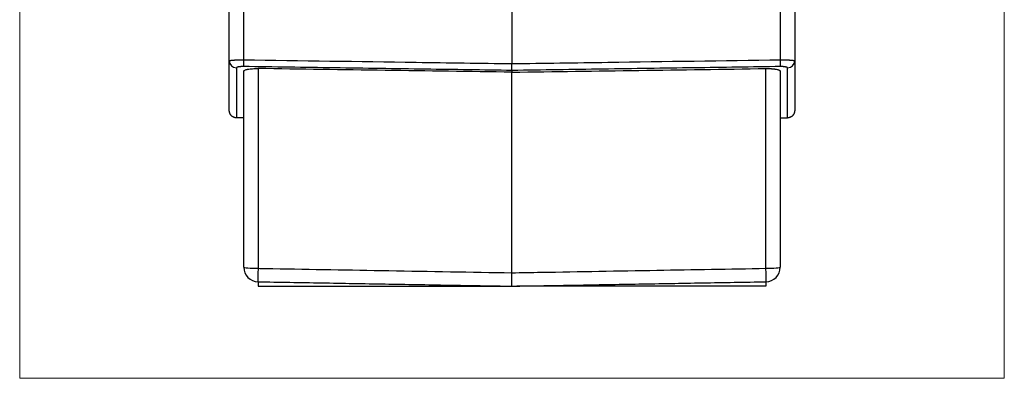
# Model space of a CAD drawing. Header units: millimetres. Extents: x 32 to 397, y 27 to 270.
# Tile 1 of 26: x 32 to 99, y 97 to 122. Entities that reach past the tile are written whole.
import ezdxf

# ---------------------------------------------------------------- set-up
doc = ezdxf.new("R2010")
doc.units = ezdxf.units.MM
doc.layers.add('1', color=7, linetype='Continuous', true_color=0xffffff)

msp = doc.modelspace()

# ---------------------------------------------------------------- linework, layer by layer
at = {"layer": '1', "color": 8, "linetype": 'Continuous', "lineweight": 18}
for p, q in [((31.556, 97.108), (31.556, 199.892)), ((99.475, 199.892), (99.475, 97.108)), ((31.556, 97.108), (99.475, 97.108))]:
    msp.add_line(p, q, dxfattribs=at)
at = {"layer": '1', "color": 18, "linetype": 'Continuous', "lineweight": 25}
for p, q in [((46.015, 119.001), (46.015, 161.115)), ((46.998, 161.053), (46.998, 119.072)), ((65.515, 161.322), (65.515, 118.805)), ((84.033, 119.072), (84.033, 161.053)), ((85.015, 161.115), (85.015, 119.001)), ((47.015, 104.766), (47.015, 118.288)), ((47.998, 118.467), (47.998, 104.692)), ((65.515, 104.385), (65.515, 118.214)), ((83.033, 104.692), (83.033, 118.467)), ((84.015, 118.288), (84.015, 104.766)), ((84.015, 115.059), (84.524, 115.068)), ((47.998, 103.766), (47.998, 103.466)), ((47.998, 103.466), (65.179, 103.466)), ((83.033, 103.466), (65.852, 103.466)), ((83.033, 103.766), (83.033, 103.466))]:
    msp.add_line(p, q, dxfattribs=at)
for centre, major_axis, ratio, start_param, end_param in [((46.515, 119.001), (0.5, 0), 0.98091, 3.141593, 4.694936), ((47.007, 119.093), (-0.007, -0.5), 0.016856, 4.754997, 6.084626), ((84.024, 119.093), (-0.007, 0.5), 0.016856, 3.340152, 4.669781), ((84.515, 119.001), (0.5, 0), 0.98091, 4.729842, 6.283185), ((48.015, 104.766), (1, 0), 1, 3.141593, 4.694936), ((48.015, 104.766), (-1, 0), 0.074065, 0, 1.553343), ((48.015, 104.766), (0.017, 1), 0.016202, 1.645212, 3.141768), ((83.015, 104.766), (-1, 0), 1, 1.58825, 3.141593), ((83.015, 104.766), (1, 0), 0.074065, 4.729842, 6.283185), ((83.015, 104.766), (0.017, -1), 0.016202, 6.28301, 7.779566)]:
    msp.add_ellipse(centre, major_axis=major_axis, ratio=ratio, start_param=start_param, end_param=end_param, dxfattribs=at)
for points, knots in [([(46.015, 119.001), (46.015, 119.001), (46.016, 119.002), (46.016, 119.003), (46.017, 119.005), (46.017, 119.006), (46.019, 119.007), (46.02, 119.008), (46.022, 119.009), (46.024, 119.011), (46.026, 119.012), (46.028, 119.013), (46.031, 119.014), (46.034, 119.015), (46.037, 119.016), (46.04, 119.017), (46.043, 119.018), (46.047, 119.02), (46.051, 119.021), (46.055, 119.022), (46.06, 119.023), (46.064, 119.024), (46.069, 119.025), (46.074, 119.026), (46.079, 119.027), (46.085, 119.028), (46.09, 119.029), (46.096, 119.03), (46.102, 119.031), (46.108, 119.031), (46.114, 119.032), (46.121, 119.033), (46.127, 119.034), (46.134, 119.035), (46.141, 119.036), (46.148, 119.037), (46.155, 119.038), (46.163, 119.038), (46.17, 119.039), (46.178, 119.04), (46.186, 119.041), (46.194, 119.042), (46.202, 119.043), (46.21, 119.043), (46.218, 119.044), (46.227, 119.045), (46.235, 119.046), (46.244, 119.046), (46.253, 119.047), (46.262, 119.048), (46.271, 119.048), (46.28, 119.049), (46.289, 119.05), (46.299, 119.051), (46.308, 119.051), (46.318, 119.052), (46.327, 119.052), (46.337, 119.053), (46.347, 119.054), (46.356, 119.054), (46.366, 119.055), (46.376, 119.056), (46.386, 119.056), (46.396, 119.057), (46.407, 119.057), (46.417, 119.058), (46.427, 119.058), (46.438, 119.059), (46.448, 119.059), (46.458, 119.06), (46.469, 119.06), (46.479, 119.061), (46.49, 119.061), (46.501, 119.062), (46.511, 119.062), (46.522, 119.063), (46.533, 119.063), (46.543, 119.064), (46.554, 119.064), (46.565, 119.065), (46.576, 119.065), (46.586, 119.065), (46.597, 119.066), (46.608, 119.066), (46.619, 119.066), (46.63, 119.067), (46.641, 119.067), (46.651, 119.067), (46.662, 119.068), (46.673, 119.068), (46.684, 119.068), (46.695, 119.069), (46.706, 119.069), (46.716, 119.069), (46.727, 119.069), (46.738, 119.07), (46.749, 119.07), (46.759, 119.07), (46.77, 119.07), (46.781, 119.07), (46.792, 119.071), (46.802, 119.071), (46.813, 119.071), (46.823, 119.071), (46.834, 119.071), (46.845, 119.071), (46.855, 119.071), (46.866, 119.072), (46.876, 119.072), (46.886, 119.072), (46.897, 119.072), (46.907, 119.072), (46.917, 119.072), (46.928, 119.072), (46.938, 119.072), (46.948, 119.072), (46.958, 119.072), (46.968, 119.072), (46.978, 119.072), (46.988, 119.072), (46.995, 119.072), (46.998, 119.072)], [0, 0, 0, 0, 0.010469, 0.020903, 0.031301, 0.041664, 0.051992, 0.062285, 0.072542, 0.082764, 0.092951, 0.103103, 0.11322, 0.123301, 0.133347, 0.143358, 0.153334, 0.163275, 0.17318, 0.18305, 0.192885, 0.202685, 0.21245, 0.222179, 0.231874, 0.241533, 0.251157, 0.260746, 0.2703, 0.279819, 0.289302, 0.298751, 0.308164, 0.317542, 0.326886, 0.336194, 0.345467, 0.354705, 0.363907, 0.373075, 0.382208, 0.391306, 0.400368, 0.409396, 0.418388, 0.427346, 0.436268, 0.445156, 0.454008, 0.462826, 0.471609, 0.480356, 0.489069, 0.497746, 0.506389, 0.514997, 0.523569, 0.532107, 0.54061, 0.549078, 0.557511, 0.565909, 0.574272, 0.582601, 0.590894, 0.599153, 0.607377, 0.615566, 0.62372, 0.631839, 0.639923, 0.647973, 0.655988, 0.663968, 0.671913, 0.679824, 0.687699, 0.69554, 0.703346, 0.711118, 0.718855, 0.726557, 0.734224, 0.741857, 0.749455, 0.757018, 0.764547, 0.772041, 0.7795, 0.786925, 0.794315, 0.801671, 0.808992, 0.816278, 0.82353, 0.830748, 0.83793, 0.845079, 0.852193, 0.859272, 0.866317, 0.873327, 0.880303, 0.887245, 0.894152, 0.901025, 0.907863, 0.914667, 0.921437, 0.928172, 0.934873, 0.94154, 0.948172, 0.95477, 0.961334, 0.967864, 0.97436, 0.980821, 0.987248, 0.993641, 1, 1, 1, 1]), ([(46.998, 119.072), (50.964, 119.014), (54.931, 118.957), (61.103, 118.868), (63.309, 118.836), (65.515, 118.805)], [0, 0, 0, 0, 0.642585, 0.642585, 1, 1, 1, 1]), ([(65.515, 118.805), (67.722, 118.836), (69.928, 118.868), (76.1, 118.957), (80.067, 119.014), (84.033, 119.072)], [0, 0, 0, 0, 0.357415, 0.357415, 1, 1, 1, 1]), ([(84.033, 119.072), (84.038, 119.072), (84.049, 119.072), (84.065, 119.072), (84.081, 119.072), (84.097, 119.072), (84.113, 119.072), (84.129, 119.072), (84.146, 119.072), (84.162, 119.072), (84.179, 119.071), (84.195, 119.071), (84.212, 119.071), (84.229, 119.071), (84.246, 119.071), (84.263, 119.07), (84.28, 119.07), (84.297, 119.07), (84.314, 119.069), (84.331, 119.069), (84.349, 119.068), (84.366, 119.068), (84.383, 119.067), (84.4, 119.067), (84.417, 119.066), (84.435, 119.066), (84.452, 119.065), (84.469, 119.064), (84.486, 119.064), (84.503, 119.063), (84.52, 119.062), (84.537, 119.062), (84.553, 119.061), (84.57, 119.06), (84.587, 119.059), (84.603, 119.058), (84.619, 119.058), (84.636, 119.057), (84.652, 119.056), (84.667, 119.055), (84.683, 119.054), (84.699, 119.053), (84.714, 119.052), (84.729, 119.051), (84.744, 119.05), (84.758, 119.049), (84.773, 119.047), (84.787, 119.046), (84.8, 119.045), (84.814, 119.044), (84.827, 119.043), (84.84, 119.041), (84.852, 119.04), (84.865, 119.039), (84.876, 119.038), (84.888, 119.036), (84.899, 119.035), (84.909, 119.033), (84.92, 119.032), (84.929, 119.03), (84.939, 119.029), (84.947, 119.027), (84.956, 119.026), (84.964, 119.024), (84.971, 119.023), (84.978, 119.021), (84.984, 119.019), (84.99, 119.018), (84.995, 119.016), (85, 119.014), (85.004, 119.012), (85.007, 119.011), (85.01, 119.009), (85.013, 119.007), (85.014, 119.005), (85.015, 119.003), (85.015, 119.002), (85.015, 119.001)], [0, 0, 0, 0, 0.010105, 0.020297, 0.030574, 0.040937, 0.051387, 0.061923, 0.072545, 0.083254, 0.094049, 0.10493, 0.115898, 0.126953, 0.138095, 0.149323, 0.160638, 0.17204, 0.183529, 0.195104, 0.206767, 0.218517, 0.230354, 0.242279, 0.25429, 0.266389, 0.278575, 0.290849, 0.303209, 0.315658, 0.328194, 0.340817, 0.353528, 0.366327, 0.379213, 0.392187, 0.405249, 0.418398, 0.431635, 0.44496, 0.458373, 0.471874, 0.485463, 0.49914, 0.512904, 0.526757, 0.540698, 0.554727, 0.568844, 0.583049, 0.597343, 0.611724, 0.626194, 0.640752, 0.655399, 0.670133, 0.684956, 0.699868, 0.714867, 0.729955, 0.745132, 0.760397, 0.77575, 0.791192, 0.806723, 0.822342, 0.83805, 0.853846, 0.86973, 0.885704, 0.901766, 0.917916, 0.934156, 0.950484, 0.9669, 0.983406, 1, 1, 1, 1]), ([(46.998, 118.603), (46.994, 118.603), (46.986, 118.603), (46.975, 118.603), (46.963, 118.603), (46.952, 118.603), (46.94, 118.603), (46.929, 118.603), (46.917, 118.603), (46.906, 118.602), (46.895, 118.602), (46.884, 118.602), (46.872, 118.601), (46.861, 118.601), (46.85, 118.6), (46.839, 118.6), (46.829, 118.599), (46.818, 118.598), (46.796, 118.597), (46.763, 118.594), (46.721, 118.59), (46.683, 118.584), (46.647, 118.578), (46.615, 118.571), (46.587, 118.564), (46.563, 118.556), (46.546, 118.549), (46.535, 118.544), (46.529, 118.54), (46.523, 118.536), (46.518, 118.532), (46.514, 118.527), (46.511, 118.523), (46.508, 118.519), (46.507, 118.515), (46.507, 118.512), (46.507, 118.511)], [0, 0, 0, 0, 0.014859, 0.029655, 0.044396, 0.059092, 0.07375, 0.088378, 0.102985, 0.117581, 0.132172, 0.146768, 0.161378, 0.176009, 0.190671, 0.205372, 0.22012, 0.234923, 0.24979, 0.312417, 0.374518, 0.436714, 0.499625, 0.562126, 0.624223, 0.686495, 0.749516, 0.777521, 0.80537, 0.833111, 0.860792, 0.888462, 0.916169, 0.943963, 0.97189, 1, 1, 1, 1]), ([(65.515, 118.336), (63.527, 118.365), (61.538, 118.393), (57.457, 118.452), (55.366, 118.482), (51.182, 118.542), (49.09, 118.573), (46.998, 118.603)], [0, 0, 0, 0, 0.322186, 0.322186, 0.661093, 0.661093, 1, 1, 1, 1]), ([(47.015, 118.288), (47.015, 118.3), (47.022, 118.313), (47.04, 118.33), (47.047, 118.336), (47.061, 118.345), (47.066, 118.348), (47.076, 118.354), (47.082, 118.357), (47.112, 118.371), (47.142, 118.381), (47.194, 118.396), (47.213, 118.401), (47.243, 118.408), (47.254, 118.41), (47.275, 118.415), (47.286, 118.417), (47.342, 118.427), (47.392, 118.435), (47.458, 118.443), (47.472, 118.444), (47.5, 118.447), (47.514, 118.448), (47.557, 118.452), (47.586, 118.455), (47.675, 118.461), (47.737, 118.464), (47.818, 118.466), (47.834, 118.466), (47.867, 118.467), (47.916, 118.467), (47.965, 118.467), (47.998, 118.467)], [0, 0, 0, 0, 0.125, 0.125, 0.1875, 0.1875, 0.21875, 0.21875, 0.25, 0.25, 0.375, 0.375, 0.4375, 0.4375, 0.46875, 0.46875, 0.5, 0.5, 0.625, 0.625, 0.65625, 0.65625, 0.6875, 0.6875, 0.75, 0.75, 0.875, 0.875, 0.90625, 0.90625, 0.9375, 1, 1, 1, 1]), ([(65.515, 118.214), (62.596, 118.256), (59.676, 118.298), (53.837, 118.382), (50.918, 118.424), (47.998, 118.467)], [0, 0, 0, 0, 0.5, 0.5, 1, 1, 1, 1]), ([(65.515, 118.336), (65.515, 118.342), (65.515, 118.357), (65.515, 118.381), (65.515, 118.409), (65.515, 118.425), (65.515, 118.461), (65.515, 118.48), (65.515, 118.512), (65.515, 118.523), (65.515, 118.545), (65.515, 118.557), (65.515, 118.592), (65.515, 118.617), (65.515, 118.656), (65.515, 118.669), (65.515, 118.695), (65.515, 118.709), (65.515, 118.749), (65.515, 118.777), (65.515, 118.805)], [0, 0, 0, 0, 0.125, 0.25, 0.25, 0.375, 0.375, 0.5, 0.5, 0.5625, 0.5625, 0.625, 0.625, 0.75, 0.75, 0.8125, 0.8125, 0.875, 0.875, 1, 1, 1, 1]), ([(84.033, 118.603), (82.044, 118.574), (80.056, 118.545), (75.975, 118.487), (73.883, 118.457), (69.699, 118.396), (67.607, 118.366), (65.515, 118.336)], [0, 0, 0, 0, 0.322186, 0.322186, 0.661093, 0.661093, 1, 1, 1, 1]), ([(65.515, 118.214), (68.435, 118.256), (71.355, 118.298), (77.194, 118.382), (80.113, 118.424), (83.033, 118.467)], [0, 0, 0, 0, 0.5, 0.5, 1, 1, 1, 1]), ([(83.033, 118.467), (83.099, 118.467), (83.164, 118.467), (83.259, 118.465), (83.291, 118.464), (83.338, 118.461), (83.353, 118.461), (83.384, 118.459), (83.399, 118.458), (83.474, 118.453), (83.531, 118.448), (83.598, 118.44), (83.611, 118.438), (83.637, 118.434), (83.65, 118.433), (83.687, 118.427), (83.711, 118.423), (83.778, 118.411), (83.818, 118.401), (83.862, 118.389), (83.871, 118.386), (83.887, 118.381), (83.91, 118.373), (83.944, 118.36), (83.965, 118.348), (83.983, 118.337), (83.991, 118.331), (84.009, 118.313), (84.015, 118.3), (84.015, 118.288)], [0, 0, 0, 0, 0.125, 0.125, 0.1875, 0.1875, 0.21875, 0.21875, 0.25, 0.25, 0.375, 0.375, 0.40625, 0.40625, 0.4375, 0.4375, 0.5, 0.5, 0.625, 0.625, 0.65625, 0.65625, 0.6875, 0.75, 0.8125, 0.8125, 0.875, 0.875, 1, 1, 1, 1]), ([(84.524, 118.511), (84.524, 118.511), (84.524, 118.513), (84.524, 118.515), (84.523, 118.517), (84.522, 118.52), (84.521, 118.522), (84.52, 118.524), (84.518, 118.526), (84.516, 118.528), (84.514, 118.531), (84.512, 118.533), (84.509, 118.535), (84.506, 118.537), (84.503, 118.539), (84.5, 118.541), (84.496, 118.543), (84.492, 118.545), (84.478, 118.553), (84.447, 118.564), (84.396, 118.576), (84.349, 118.584), (84.31, 118.59), (84.269, 118.594), (84.233, 118.597), (84.204, 118.599), (84.183, 118.6), (84.162, 118.601), (84.141, 118.602), (84.12, 118.602), (84.098, 118.603), (84.077, 118.603), (84.055, 118.603), (84.04, 118.603), (84.033, 118.603)], [0, 0, 0, 0, 0.014899, 0.029738, 0.044523, 0.059261, 0.07396, 0.088626, 0.103266, 0.117888, 0.132499, 0.147105, 0.161715, 0.176335, 0.190973, 0.205635, 0.220329, 0.235061, 0.24984, 0.375183, 0.499328, 0.562533, 0.624832, 0.68684, 0.749181, 0.777439, 0.805468, 0.833322, 0.861058, 0.888735, 0.91641, 0.944141, 0.971985, 1, 1, 1, 1]), ([(47.998, 104.692), (48.337, 104.686), (48.676, 104.68), (51.681, 104.627), (54.347, 104.581), (59.847, 104.484), (62.681, 104.435), (65.515, 104.385)], [0, 0, 0, 0, 0.05805, 0.05805, 0.514607, 0.514607, 1, 1, 1, 1]), ([(65.515, 104.385), (66.182, 104.397), (66.848, 104.408), (70.181, 104.467), (72.847, 104.513), (78.019, 104.604), (80.526, 104.648), (83.033, 104.692)], [0, 0, 0, 0, 0.114139, 0.114139, 0.570697, 0.570697, 1, 1, 1, 1]), ([(65.515, 103.46), (65.515, 103.46), (65.515, 103.466), (65.515, 103.483), (65.515, 103.49), (65.515, 103.503), (65.515, 103.508), (65.515, 103.518), (65.515, 103.523), (65.515, 103.552), (65.515, 103.58), (65.515, 103.629), (65.515, 103.647), (65.515, 103.676), (65.515, 103.686), (65.515, 103.706), (65.515, 103.716), (65.515, 103.769), (65.515, 103.815), (65.515, 103.878), (65.515, 103.89), (65.515, 103.916), (65.515, 103.93), (65.515, 103.97), (65.515, 103.997), (65.515, 104.081), (65.515, 104.139), (65.515, 104.23), (65.515, 104.261), (65.515, 104.323), (65.515, 104.354), (65.515, 104.385)], [0, 0, 0, 0, 0.125, 0.125, 0.1875, 0.1875, 0.21875, 0.21875, 0.25, 0.25, 0.375, 0.375, 0.4375, 0.4375, 0.46875, 0.46875, 0.5, 0.5, 0.625, 0.625, 0.65625, 0.65625, 0.6875, 0.6875, 0.75, 0.75, 0.875, 0.875, 0.9375, 0.9375, 1, 1, 1, 1])]:
    msp.add_open_spline(points, degree=3, knots=knots, dxfattribs=at)
for points, degree in [([(46.015, 115.568), (46.015, 115.568), (46.015, 116.712), (46.015, 119.001)], 3), ([(85.015, 119.001), (85.015, 116.712), (85.015, 115.568), (85.015, 115.568)], 3), ([(46.507, 118.511), (46.507, 116.227), (46.507, 115.068), (46.507, 115.068)], 3), ([(65.515, 118.336), (65.515, 118.295), (65.515, 118.254), (65.515, 118.214)], 3), ([(84.524, 115.068), (84.524, 115.068), (84.524, 116.227), (84.524, 118.511)], 3), ([(47.015, 115.059), (46.846, 115.062), (46.676, 115.065), (46.507, 115.068)], 3), ([(47.998, 103.766), (65.515, 103.46)], 1), ([(65.179, 103.466), (65.291, 103.464), (65.403, 103.462), (65.515, 103.46)], 3), ([(65.515, 103.46), (83.033, 103.766)], 1), ([(65.515, 103.46), (65.628, 103.462), (65.74, 103.464), (65.852, 103.466)], 3)]:
    msp.add_open_spline(points, degree=degree, dxfattribs=at)
for points in [[(46.507, 115.068), (46.015, 115.077), (46.015, 115.568)], [(85.015, 115.568), (85.015, 115.077), (84.524, 115.068)]]:
    msp.add_rational_spline(points, [1, 0.713250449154, 1], degree=2, dxfattribs=at)

doc.saveas('drawing.dxf')
